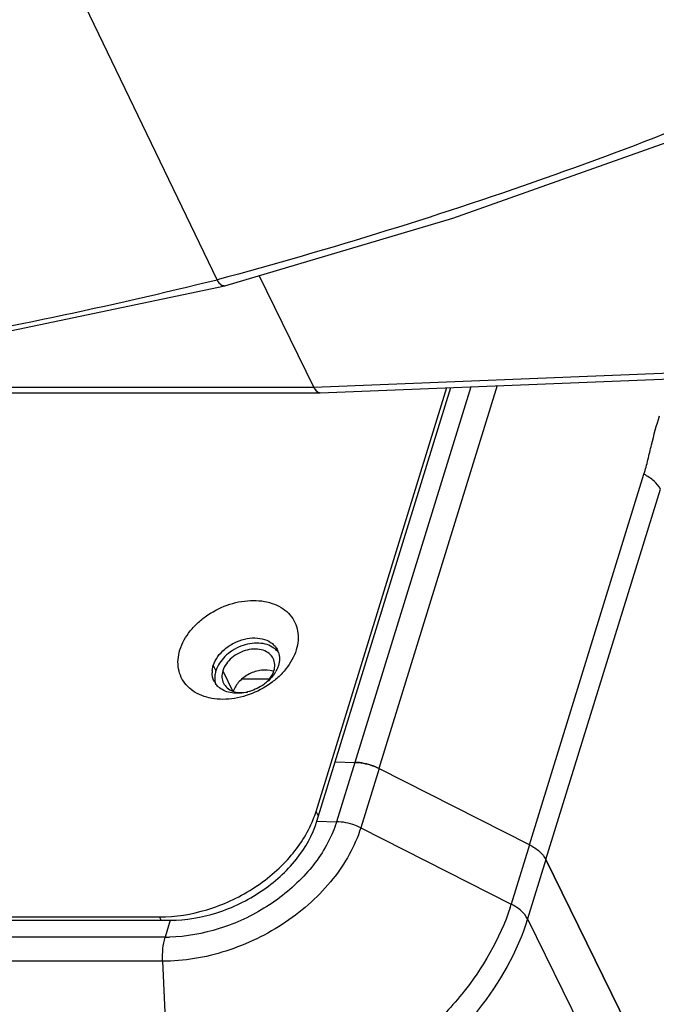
# Model space of a CAD drawing. Header units: millimetres. Extents: x 537 to 2248, y 801 to 1949.
# Tile 61 of 80: x 1915 to 1953, y 1199 to 1258. Entities that reach past the tile are written whole.
import ezdxf

# ---------------------------------------------------------------- set-up
doc = ezdxf.new("R2010")
doc.units = ezdxf.units.MM
doc.header["$LTSCALE"] = 16.335
doc.layers.get('0').update_dxf_attribs({"linetype": 'CONTINUOUS'})
doc.layers.add('02___PRT_ALL_AXES', color=7, linetype='CONTINUOUS')

msp = doc.modelspace()

# ---------------------------------------------------------------- linework, layer by layer
at = {"color": 7, "linetype": 'Continuous'}
for p, q in [((1926.491, 1242.37), (1917.74, 1260.525)), ((1932.237, 1235.988), (1928.983, 1242.619)), ((1907.729, 1237.972), (1926.941, 1242.022)), ((1932.237, 1235.988), (1968.693, 1237.447)), ((1932.61, 1235.664), (1969.08, 1237.123)), ((1894.03, 1235.989), (1932.237, 1235.989)), ((1932.416, 1210.202), (1940.38, 1235.975)), ((1941.568, 1236.022), (1934.672, 1213.706)), ((1943.133, 1236.085), (1936.105, 1213.342)), ((1891.785, 1235.664), (1932.6, 1235.664)), ((1926.257, 1219.452), (1926.41, 1219.142)), ((1929.583, 1218.651), (1927.953, 1218.651)), ((1933.505, 1213.727), (1934.672, 1213.706)), ((1933.505, 1213.727), (1934.677, 1213.705)), ((1934.677, 1213.705), (1933.587, 1210.18)), ((1936.107, 1213.341), (1935.018, 1209.816)), ((1945.051, 1208.807), (1936.105, 1213.342)), ((1932.509, 1210.501), (1932.367, 1210.789)), ((1932.416, 1210.202), (1933.587, 1210.18)), ((1935.018, 1209.816), (1943.962, 1205.282)), ((1945.051, 1208.807), (1943.962, 1205.282)), ((1946.022, 1207.928), (1944.933, 1204.403)), ((1952.236, 1195.265), (1946.022, 1207.928)), ((1750.533, 1204.327), (1923.692, 1204.327)), ((1923.158, 1204.327), (1923.062, 1204.522)), ((1923.692, 1204.327), (1923.398, 1203.318)), ((1944.933, 1204.403), (1952.531, 1188.919)), ((1923.398, 1203.318), (1750.238, 1203.318)), ((1923.247, 1201.889), (1750.088, 1201.889)), ((1923.247, 1201.889), (1923.707, 1191.641))]:
    msp.add_line(p, q, dxfattribs=at)
at = {"color": 3, "linetype": 'Continuous'}
for p, q in [((1932.367, 1210.789), (1940.147, 1235.965)), ((1751.284, 1204.522), (1923.062, 1204.522))]:
    msp.add_line(p, q, dxfattribs=at)
at = {"color": 7, "linetype": 'Continuous'}
msp.add_lwpolyline([(1926.945, 1242.017), (1940.5, 1246.025), (1953.85, 1250.77)], dxfattribs=at)
for centre, radius, start, end in [((1926.883, 1242.249), 0.241, 275.46683, 285.11151), ((1929.091, 1219.894), 1.098, 18.13969, 26.14162), ((1927.501, 1219.033), 1.309, 174.01549, 180.27897), ((1928.215, 1220.095), 2.019, 328.04021, 330.29441), ((1927.296, 1219.014), 1.103, 206.16614, 214.23661), ((1931.23, 1209.217), 13.326, 341.9694, 342.82646), ((1923.397, 1212.876), 9.558, 270.00411, 271.57882)]:
    msp.add_arc(centre, radius, start, end, dxfattribs=at)
at = {"color": 3, "linetype": 'Continuous'}
msp.add_arc((1926.258, 1212.683), 6.396, 338.14735, 342.77752, dxfattribs=at)
at = {"color": 7, "linetype": 'Continuous'}
msp.add_ellipse((1932.6, 1237.164), major_axis=(0, 1.501), ratio=0.389159, start_param=-3.812152, end_param=-3.125097, dxfattribs=at)
for points, knots in [([(1965.167, 1256.121), (1959.073, 1253.352), (1946.35, 1248.238), (1933.252, 1244.189), (1926.491, 1242.37)], [0, 0, 0, 0, 0.488746, 1, 1, 1, 1]), ([(1843.009, 1232.876), (1850.365, 1232.883), (1864.867, 1233.274), (1886.213, 1235.048), (1906.727, 1237.995), (1920.02, 1240.782), (1926.487, 1242.379)], [0, 0, 0, 0, 0.262079, 0.516544, 0.762699, 1, 1, 1, 1]), ([(1926.487, 1242.379), (1926.516, 1242.319), (1926.576, 1242.213), (1926.687, 1242.086), (1926.811, 1242.014), (1926.901, 1242.012), (1926.941, 1242.022)], [0, 0, 0, 0, 0.32166, 0.587231, 0.804225, 1, 1, 1, 1]), ([(1926.906, 1242.01), (1926.868, 1242.006), (1926.786, 1242.02), (1926.674, 1242.095), (1926.574, 1242.215), (1926.518, 1242.315), (1926.491, 1242.37)], [0, 0, 0, 0, 0.194028, 0.414686, 0.681839, 1, 1, 1, 1]), ([(1932.237, 1235.989), (1932.252, 1235.958), (1932.308, 1235.855), (1932.383, 1235.759), (1932.452, 1235.712)], [0, 0, 0, 0, 0.29095, 1, 1, 1, 1]), ([(1932.452, 1235.712), (1932.464, 1235.704), (1932.509, 1235.678), (1932.562, 1235.664), (1932.6, 1235.664)], [0, 0, 0, 0, 0.268922, 1, 1, 1, 1]), ([(1926.257, 1219.452), (1926.374, 1219.832), (1926.774, 1220.356), (1927.476, 1220.816), (1928.093, 1221.047), (1928.72, 1221.124), (1929.302, 1221.04), (1929.713, 1220.829), (1929.953, 1220.588), (1930.041, 1220.45), (1930.077, 1220.378)], [0, 0, 0, 0, 0.251187, 0.390435, 0.53009, 0.663671, 0.786384, 0.897008, 0.949074, 1, 1, 1, 1]), ([(1930.134, 1220.236), (1930.174, 1220.114), (1930.212, 1219.847), (1930.166, 1219.583), (1930.126, 1219.452)], [0, 0, 0, 0, 0.483761, 1, 1, 1, 1]), ([(1926.306, 1218.527), (1926.269, 1218.603), (1926.211, 1218.767), (1926.192, 1218.94), (1926.191, 1219.027)], [0, 0, 0, 0, 0.493781, 1, 1, 1, 1]), ([(1926.199, 1219.17), (1926.201, 1219.193), (1926.213, 1219.289), (1926.236, 1219.383), (1926.257, 1219.452)], [0, 0, 0, 0, 0.245341, 1, 1, 1, 1]), ([(1929.928, 1219.027), (1929.896, 1218.975), (1929.753, 1218.767), (1929.576, 1218.584), (1929.429, 1218.462)], [0, 0, 0, 0, 0.241689, 1, 1, 1, 1]), ([(1930.126, 1219.452), (1930.116, 1219.422), (1930.074, 1219.299), (1930.018, 1219.181), (1929.969, 1219.095)], [0, 0, 0, 0, 0.243066, 1, 1, 1, 1]), ([(1926.629, 1218.133), (1926.605, 1218.152), (1926.514, 1218.229), (1926.434, 1218.32), (1926.384, 1218.393)], [0, 0, 0, 0, 0.254704, 1, 1, 1, 1]), ([(1929.429, 1218.462), (1929.348, 1218.394), (1929.008, 1218.141), (1928.61, 1217.965), (1928.301, 1217.887)], [0, 0, 0, 0, 0.248807, 1, 1, 1, 1]), ([(1928.301, 1217.887), (1928.146, 1217.848), (1927.837, 1217.797), (1927.383, 1217.812), (1926.971, 1217.918), (1926.731, 1218.052), (1926.629, 1218.133)], [0, 0, 0, 0, 0.274897, 0.534862, 0.776455, 1, 1, 1, 1]), ([(1936.105, 1213.342), (1935.994, 1213.399), (1935.54, 1213.597), (1935.042, 1213.7), (1934.672, 1213.706)], [0, 0, 0, 0, 0.251924, 1, 1, 1, 1]), ([(1934.677, 1213.705), (1934.797, 1213.703), (1935.29, 1213.662), (1935.774, 1213.51), (1936.107, 1213.341)], [0, 0, 0, 0, 0.243499, 1, 1, 1, 1]), ([(1923.692, 1204.327), (1924.632, 1204.327), (1926.554, 1204.656), (1929.155, 1205.917), (1931.25, 1207.785), (1932.164, 1209.387), (1932.416, 1210.202)], [0, 0, 0, 0, 0.253196, 0.516158, 0.770102, 1, 1, 1, 1]), ([(1933.587, 1210.18), (1933.568, 1210.116), (1933.484, 1209.859), (1933.385, 1209.606), (1933.302, 1209.419)], [0, 0, 0, 0, 0.246355, 1, 1, 1, 1]), ([(1935.018, 1209.816), (1934.907, 1209.873), (1934.454, 1210.07), (1933.957, 1210.173), (1933.587, 1210.18)], [0, 0, 0, 0, 0.251893, 1, 1, 1, 1]), ([(1935.018, 1209.816), (1934.678, 1208.717), (1933.771, 1207.128), (1932.102, 1205.362), (1930.054, 1203.76), (1927.107, 1202.334), (1924.515, 1201.889), (1923.247, 1201.889)], [0, 0, 0, 0, 0.229728, 0.354743, 0.484222, 0.74699, 1, 1, 1, 1]), ([(1933.302, 1209.419), (1932.927, 1208.566), (1931.81, 1206.929), (1929.485, 1205.017), (1926.695, 1203.716), (1924.661, 1203.349), (1923.661, 1203.321)], [0, 0, 0, 0, 0.234237, 0.488154, 0.748537, 1, 1, 1, 1]), ([(1945.051, 1208.807), (1945.265, 1208.698), (1945.639, 1208.456), (1945.933, 1208.109), (1946.022, 1207.928)], [0, 0, 0, 0, 0.543647, 1, 1, 1, 1]), ([(1943.901, 1205.092), (1943.292, 1203.219), (1941.711, 1200.518), (1938.835, 1197.521), (1936.211, 1195.493), (1933.28, 1193.83), (1929.172, 1192.203), (1925.868, 1191.641), (1923.707, 1191.641)], [0, 0, 0, 0, 0.230189, 0.355235, 0.4846, 0.616153, 0.74754, 1, 1, 1, 1]), ([(1944.933, 1204.403), (1944.844, 1204.584), (1944.55, 1204.931), (1944.176, 1205.173), (1943.962, 1205.282)], [0, 0, 0, 0, 0.456353, 1, 1, 1, 1]), ([(1944.933, 1204.403), (1944.328, 1202.448), (1942.714, 1199.621), (1939.747, 1196.481), (1937.025, 1194.352), (1933.977, 1192.605), (1929.697, 1190.894), (1926.25, 1190.303), (1923.996, 1190.303)], [0, 0, 0, 0, 0.22957, 0.354509, 0.483901, 0.615584, 0.747165, 1, 1, 1, 1]), ([(1923.247, 1201.889), (1923.236, 1202.14), (1923.249, 1202.621), (1923.334, 1203.097), (1923.398, 1203.318)], [0, 0, 0, 0, 0.521644, 1, 1, 1, 1])]:
    msp.add_open_spline(points, degree=3, knots=knots, dxfattribs=at)
at = {"color": 3, "linetype": 'Continuous'}
for points, knots in [([(1924.28, 1220.385), (1924.406, 1220.792), (1924.742, 1221.381), (1925.36, 1222.035), (1926.119, 1222.629), (1927.212, 1223.158), (1928.391, 1223.36), (1929.288, 1223.288), (1929.89, 1223.123), (1930.412, 1222.852), (1930.832, 1222.482), (1931.132, 1222.027), (1931.297, 1221.507), (1931.32, 1220.945), (1931.245, 1220.571), (1931.188, 1220.385)], [0, 0, 0, 0, 0.125688, 0.194086, 0.264926, 0.408694, 0.547116, 0.611851, 0.6727, 0.729752, 0.783747, 0.836057, 0.888439, 0.942654, 1, 1, 1, 1]), ([(1931.188, 1220.385), (1931.062, 1219.977), (1930.726, 1219.389), (1930.107, 1218.734), (1929.348, 1218.141), (1928.256, 1217.612), (1927.076, 1217.409), (1926.179, 1217.482), (1925.578, 1217.646), (1925.056, 1217.917), (1924.635, 1218.287), (1924.335, 1218.742), (1924.17, 1219.263), (1924.147, 1219.824), (1924.222, 1220.199), (1924.28, 1220.385)], [0, 0, 0, 0, 0.125688, 0.194086, 0.264926, 0.408694, 0.547116, 0.611851, 0.6727, 0.729752, 0.783747, 0.836057, 0.888439, 0.942654, 1, 1, 1, 1]), ([(1923.062, 1204.522), (1924.013, 1204.522), (1925.467, 1204.759), (1927.286, 1205.45), (1928.593, 1206.157), (1929.778, 1207.024), (1931.105, 1208.315), (1931.866, 1209.482), (1932.194, 1210.302)], [0, 0, 0, 0, 0.250808, 0.381334, 0.512295, 0.641529, 0.767033, 1, 1, 1, 1])]:
    msp.add_open_spline(points, degree=3, knots=knots, dxfattribs=at)
at = {"layer": '02___PRT_ALL_AXES', "color": 7, "linetype": 'Continuous'}
for p, q in [((1945.051, 1208.807), (1951.853, 1230.818)), ((1946.022, 1207.928), (1952.824, 1229.939)), ((1926.824, 1219.142), (1927.406, 1217.957)), ((1946.022, 1207.928), (1952.256, 1195.225))]:
    msp.add_line(p, q, dxfattribs=at)
msp.add_arc((1929.425, 1217.874), 1.31, 71.03286, 73.19538, dxfattribs=at)
for points, knots in [([(1951.853, 1230.818), (1951.941, 1231.104), (1952.089, 1231.687), (1952.365, 1232.855), (1952.598, 1233.725), (1952.774, 1234.297)], [0, 0, 0, 0, 0.249816, 0.500803, 1, 1, 1, 1]), ([(1952.824, 1229.939), (1952.735, 1230.12), (1952.441, 1230.466), (1952.067, 1230.709), (1951.853, 1230.818)], [0, 0, 0, 0, 0.456353, 1, 1, 1, 1]), ([(1929.861, 1220.495), (1929.738, 1220.583), (1929.448, 1220.723), (1928.956, 1220.804), (1928.423, 1220.767), (1927.886, 1220.614), (1927.381, 1220.356), (1926.82, 1219.916), (1926.509, 1219.463), (1926.41, 1219.142)], [0, 0, 0, 0, 0.108368, 0.226832, 0.354681, 0.488886, 0.625087, 0.75854, 1, 1, 1, 1]), ([(1930.129, 1220.232), (1930.111, 1220.257), (1930.032, 1220.355), (1929.938, 1220.44), (1929.861, 1220.495)], [0, 0, 0, 0, 0.246046, 1, 1, 1, 1]), ([(1926.41, 1219.142), (1926.4, 1219.109), (1926.364, 1218.98), (1926.346, 1218.847), (1926.344, 1218.748)], [0, 0, 0, 0, 0.257161, 1, 1, 1, 1]), ([(1929.803, 1219.128), (1929.585, 1219.194), (1929.22, 1219.21), (1928.752, 1219.107), (1928.399, 1218.964), (1928.076, 1218.765), (1927.718, 1218.45), (1927.519, 1218.147), (1927.446, 1217.934)], [0, 0, 0, 0, 0.238615, 0.368586, 0.501674, 0.63451, 0.763726, 1, 1, 1, 1]), ([(1926.344, 1218.748), (1926.344, 1218.718), (1926.345, 1218.599), (1926.365, 1218.481), (1926.389, 1218.397)], [0, 0, 0, 0, 0.255067, 1, 1, 1, 1]), ([(1945.051, 1208.807), (1945.265, 1208.698), (1945.639, 1208.456), (1945.933, 1208.109), (1946.022, 1207.928)], [0, 0, 0, 0, 0.543647, 1, 1, 1, 1])]:
    msp.add_open_spline(points, degree=3, knots=knots, dxfattribs=at)
at = {"layer": '02___PRT_ALL_AXES', "color": 3, "linetype": 'Continuous'}
for points, knots in [([(1929.825, 1219.869), (1929.769, 1219.983), (1929.595, 1220.195), (1929.216, 1220.389), (1928.759, 1220.456), (1928.266, 1220.395), (1927.782, 1220.213), (1927.23, 1219.851), (1926.916, 1219.439), (1926.824, 1219.142)], [0, 0, 0, 0, 0.102454, 0.213153, 0.335946, 0.469609, 0.609345, 0.74867, 1, 1, 1, 1]), ([(1929.864, 1219.142), (1929.901, 1219.264), (1929.939, 1219.514), (1929.878, 1219.762), (1929.825, 1219.869)], [0, 0, 0, 0, 0.517358, 1, 1, 1, 1]), ([(1926.824, 1219.142), (1926.786, 1219.019), (1926.749, 1218.769), (1926.81, 1218.521), (1926.863, 1218.414)], [0, 0, 0, 0, 0.517358, 1, 1, 1, 1]), ([(1929.429, 1218.464), (1929.48, 1218.514), (1929.664, 1218.711), (1929.805, 1218.952), (1929.864, 1219.142)], [0, 0, 0, 0, 0.265479, 1, 1, 1, 1]), ([(1926.863, 1218.414), (1926.916, 1218.307), (1927.076, 1218.105), (1927.425, 1217.912), (1927.849, 1217.832), (1928.148, 1217.855), (1928.3, 1217.883)], [0, 0, 0, 0, 0.220014, 0.456092, 0.71648, 1, 1, 1, 1])]:
    msp.add_open_spline(points, degree=3, knots=knots, dxfattribs=at)

doc.saveas('drawing.dxf')
